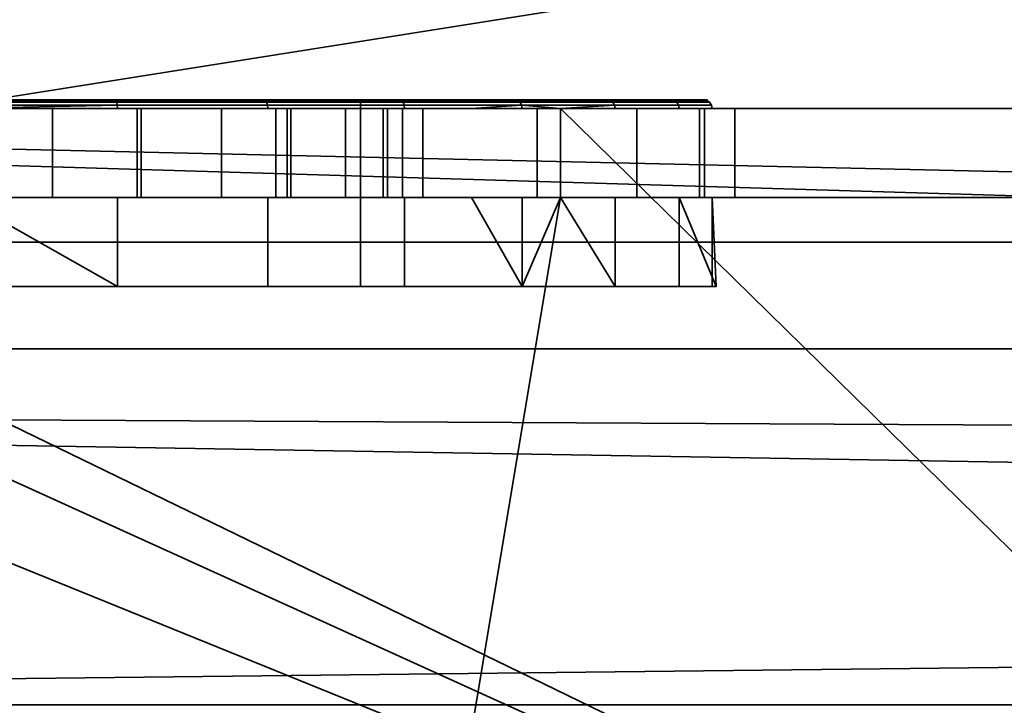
# Model space of a CAD drawing. Header units: millimetres. Extents: x -523 to 5173, y -130 to 66.
# Tile 175 of 256: x -275.16 to -264.1, y -33.21 to -25.5. Entities that reach past the tile are written whole.
import ezdxf

# ---------------------------------------------------------------- set-up
doc = ezdxf.new("R2010")
doc.units = ezdxf.units.MM
doc.layers.add('151', color=7, linetype='Continuous', true_color=0xffffff)

# ---------------------------------------------------------------- blocks, each defined once
blk = doc.blocks.new('UG_SURFACE_009')
at = {"layer": '151', "color": 252, "linetype": 'Continuous', "lineweight": 35}
for points in [[(522.5, -46, 2207), (522.5, 40, 2207), (-522.5, 40, 2207), (-522.5, -46, 2207)], [(-372.5, -46, 2057), (-372.5, 40, 2057), (372.5, 40, 2057), (372.5, -46, 2057)]]:
    blk.add_3dface(points, dxfattribs=at)
blk = doc.blocks.new('UG_SURFACE_014')
at = {"layer": '151', "color": 252, "linetype": 'Continuous', "lineweight": 35}
for points in [[(332.665, -62, 2014.25), (332.665, -2, 2014.25), (-332.335, -2, 2014.25), (-332.335, -62, 2014.25)], [(-332.335, -62, 4.25), (-332.335, -2, 4.25), (332.665, -2, 4.25), (332.665, -62, 4.25)], [(-332.335, -2, 992.25), (-332.335, -62, 992.25), (-229.335, -62, 992.25), (-229.335, -2, 992.25)], [(-229.335, -2, 1176.25), (-229.335, -62, 1176.25), (-332.335, -62, 1176.25), (-332.335, -2, 1176.25)]]:
    blk.add_3dface(points, dxfattribs=at)
blk = doc.blocks.new('UG_SURFACE_015')
at = {"layer": '151', "color": 252, "linetype": 'Continuous', "lineweight": 35}
for points in [[(-201.835, -2.6, 1.75), (-322.233, -2.6, 1.75), (-322.233, -42.55, 1.75), (-201.835, -42.55, 1.75)], [(-201.835, -42.55, 0.95), (-322.233, -42.55, 0.95), (-322.233, -2.6, 0.95), (-201.835, -2.6, 0.95)], [(337.33, -9.127, 2023.95), (-337, -9.127, 2023.95), (-99.835, -30.9, 2023.95)], [(-337, -9.127, 2023.95), (-101.832, -32.351, 2023.95), (-101.395, -31.595, 2023.95)], [(-101.832, -32.351, 2023.95), (-337, -9.127, 2023.95), (-307.835, -20.6, 2023.95), (-304.418, -21.326, 2023.95)], [(-101.395, -31.595, 2023.95), (-100.689, -31.082, 2023.95), (-337, -9.127, 2023.95)], [(-100.689, -31.082, 2023.95), (-99.835, -30.9, 2023.95), (-337, -9.127, 2023.95)], [(-99.835, -30.9, 2023.15), (-301.592, -23.379, 2023.15), (337.33, -9.127, 2023.15)], [(-304.418, -21.326, 2023.95), (-301.592, -23.379, 2023.95), (-101.832, -32.351, 2023.95)], [(-99.835, -30.9, 2023.15), (-299.846, -26.404, 2023.15), (-301.592, -23.379, 2023.15)], [(-101.832, -32.351, 2023.95), (-301.592, -23.379, 2023.95), (-299.846, -26.404, 2023.95)], [(-99.835, -30.9, 2023.15), (-299.481, -29.878, 2023.15), (-299.846, -26.404, 2023.15)], [(-299.846, -26.404, 2023.95), (-299.481, -29.878, 2023.95), (-101.923, -33.22, 2023.95), (-101.832, -32.351, 2023.95)], [(-300.56, -33.2, 2023.15), (-299.481, -29.878, 2023.15), (-99.835, -30.9, 2023.15)], [(-101.923, -33.22, 2023.95), (-299.481, -29.878, 2023.95), (-300.56, -33.2, 2023.95)], [(-99.835, -30.9, 2023.15), (-306.088, -37.216, 2023.15), (-302.897, -35.796, 2023.15)], [(-306.088, -37.216, 2023.15), (-99.835, -30.9, 2023.15), (-100.689, -31.082, 2023.15)], [(-99.835, -30.9, 2023.15), (-302.897, -35.796, 2023.15), (-300.56, -33.2, 2023.15)], [(-100.689, -31.082, 2023.15), (-101.395, -31.595, 2023.15), (-306.088, -37.216, 2023.15)], [(-101.395, -31.595, 2023.15), (-101.832, -32.351, 2023.15), (-306.088, -37.216, 2023.15)], [(-306.088, -37.216, 2023.15), (-101.832, -32.351, 2023.15), (-101.923, -33.22, 2023.15), (-335.432, -59.702, 2023.15)], [(-300.56, -33.2, 2023.95), (-302.897, -35.796, 2023.95), (-101.923, -33.22, 2023.95)]]:
    blk.add_3dface(points, dxfattribs=at)
blk = doc.blocks.new('UG_SURFACE_016')
at = {"layer": '151', "color": 252, "linetype": 'Continuous', "lineweight": 35}
for points in [[(-201.835, -2.6, 1.75), (-322.233, -2.6, 1.75), (-322.233, -42.55, 1.75), (-201.835, -42.55, 1.75)], [(-201.835, -42.55, 0.95), (-322.233, -42.55, 0.95), (-322.233, -2.6, 0.95), (-201.835, -2.6, 0.95)], [(337.33, -9.127, 2023.95), (-337, -9.127, 2023.95), (-99.835, -30.9, 2023.95)], [(-337, -9.127, 2023.95), (-101.832, -32.351, 2023.95), (-101.395, -31.595, 2023.95)], [(-101.832, -32.351, 2023.95), (-337, -9.127, 2023.95), (-307.835, -20.6, 2023.95), (-304.418, -21.326, 2023.95)], [(-101.395, -31.595, 2023.95), (-100.689, -31.082, 2023.95), (-337, -9.127, 2023.95)], [(-100.689, -31.082, 2023.95), (-99.835, -30.9, 2023.95), (-337, -9.127, 2023.95)], [(-99.835, -30.9, 2023.15), (-301.592, -23.379, 2023.15), (337.33, -9.127, 2023.15)], [(-304.418, -21.326, 2023.95), (-301.592, -23.379, 2023.95), (-101.832, -32.351, 2023.95)], [(-99.835, -30.9, 2023.15), (-299.846, -26.404, 2023.15), (-301.592, -23.379, 2023.15)], [(-101.832, -32.351, 2023.95), (-301.592, -23.379, 2023.95), (-299.846, -26.404, 2023.95)], [(-99.835, -30.9, 2023.15), (-299.481, -29.878, 2023.15), (-299.846, -26.404, 2023.15)], [(-299.846, -26.404, 2023.95), (-299.481, -29.878, 2023.95), (-101.923, -33.22, 2023.95), (-101.832, -32.351, 2023.95)], [(-300.56, -33.2, 2023.15), (-299.481, -29.878, 2023.15), (-99.835, -30.9, 2023.15)], [(-101.923, -33.22, 2023.95), (-299.481, -29.878, 2023.95), (-300.56, -33.2, 2023.95)], [(-99.835, -30.9, 2023.15), (-306.088, -37.216, 2023.15), (-302.897, -35.796, 2023.15)], [(-306.088, -37.216, 2023.15), (-99.835, -30.9, 2023.15), (-100.689, -31.082, 2023.15)], [(-99.835, -30.9, 2023.15), (-302.897, -35.796, 2023.15), (-300.56, -33.2, 2023.15)], [(-100.689, -31.082, 2023.15), (-101.395, -31.595, 2023.15), (-306.088, -37.216, 2023.15)], [(-101.395, -31.595, 2023.15), (-101.832, -32.351, 2023.15), (-306.088, -37.216, 2023.15)], [(-306.088, -37.216, 2023.15), (-101.832, -32.351, 2023.15), (-101.923, -33.22, 2023.15), (-335.432, -59.702, 2023.15)], [(-300.56, -33.2, 2023.95), (-302.897, -35.796, 2023.95), (-101.923, -33.22, 2023.95)]]:
    blk.add_3dface(points, dxfattribs=at)
blk = doc.blocks.new('UG_SURFACE_020')
at = {"layer": '151', "color": 1, "linetype": 'Continuous', "lineweight": 35}
for points in [[(-337.835, -28, -1.05), (338.165, -28, -1.05), (338.165, -48, -1.05), (-337.835, -48, -1.05)], [(-337.835, -28, 0.95), (338.165, -28, 0.95), (338.165, -28, -1.05), (-337.835, -28, -1.05)], [(-337.835, -48, 0.95), (338.165, -48, 0.95), (338.165, -28, 0.95), (-337.835, -28, 0.95)]]:
    blk.add_3dface(points, dxfattribs=at)
blk = doc.blocks.new('UG_SURFACE_021')
at = {"layer": '151', "color": 1, "linetype": 'Continuous', "lineweight": 35}
for points in [[(-337.835, -9.2, 2024.95), (338.165, -9.2, 2024.95), (338.165, -29.2, 2024.95), (-337.835, -29.2, 2024.95)], [(-337.835, -29.2, 2026.95), (338.165, -29.2, 2026.95), (338.165, -9.2, 2026.95), (-337.835, -9.2, 2026.95)], [(-337.835, -29.2, 2024.95), (338.165, -29.2, 2024.95), (338.165, -29.2, 2026.95), (-337.835, -29.2, 2026.95)]]:
    blk.add_3dface(points, dxfattribs=at)
blk = doc.blocks.new('UG_SURFACE_027')
at = {"layer": '151', "color": 252, "linetype": 'Continuous', "lineweight": 35}
for points in [[(332.665, -62, 2014.25), (332.665, -2, 2014.25), (-332.335, -2, 2014.25), (-332.335, -62, 2014.25)], [(-332.335, -62, 4.25), (-332.335, -2, 4.25), (332.665, -2, 4.25), (332.665, -62, 4.25)], [(-332.335, -2, 992.25), (-332.335, -62, 992.25), (-229.335, -62, 992.25), (-229.335, -2, 992.25)], [(-229.335, -2, 1176.25), (-229.335, -62, 1176.25), (-332.335, -62, 1176.25), (-332.335, -2, 1176.25)]]:
    blk.add_3dface(points, dxfattribs=at)
blk = doc.blocks.new('UG_SURFACE_038')
at = {"layer": '151', "color": 252, "linetype": 'Continuous', "lineweight": 35}
for points in [[(-326.603, -26.5, 1170.65), (-332.155, -26.5, 1170.65), (-332.155, -21, 1170.65), (-241.415, -21, 1170.65)], [(-241.415, -21, 1171.45), (-332.155, -21, 1171.45), (-332.155, -26.5, 1171.45), (-326.603, -26.5, 1171.45)], [(-326.603, -26.5, 999.45), (-332.155, -26.5, 999.45), (-332.155, -21, 999.45), (-241.415, -21, 999.45)], [(-241.415, -21, 1000.25), (-332.155, -21, 1000.25), (-332.155, -26.5, 1000.25), (-326.603, -26.5, 1000.25)], [(-241.415, -21, 1170.65), (-326.603, -34.5, 1170.65), (-326.603, -28.5, 1170.65)], [(-241.415, -21, 1170.65), (-241.415, -42, 1170.65), (-326.603, -36.5, 1170.65), (-326.603, -34.5, 1170.65)], [(-326.603, -28.5, 1170.65), (-326.603, -26.5, 1170.65), (-241.415, -21, 1170.65)], [(-241.415, -21, 1171.45), (-326.603, -26.5, 1171.45), (-326.603, -28.5, 1171.45)], [(-326.603, -28.5, 1171.45), (-326.603, -34.5, 1171.45), (-241.415, -21, 1171.45)], [(-326.603, -34.5, 1171.45), (-326.603, -36.5, 1171.45), (-241.415, -42, 1171.45), (-241.415, -21, 1171.45)], [(-241.415, -21, 999.45), (-241.415, -42, 999.45), (-326.603, -28.5, 999.45), (-326.603, -26.5, 999.45)], [(-326.603, -26.5, 1000.25), (-326.603, -28.5, 1000.25), (-241.415, -42, 1000.25), (-241.415, -21, 1000.25)], [(-326.603, -34.5, 999.45), (-326.603, -28.5, 999.45), (-241.415, -42, 999.45)], [(-241.415, -42, 1000.25), (-326.603, -28.5, 1000.25), (-326.603, -34.5, 1000.25)]]:
    blk.add_3dface(points, dxfattribs=at)
blk = doc.blocks.new('UG_SURFACE_039')
at = {"layer": '151', "color": 252, "linetype": 'Continuous', "lineweight": 35}
for points in [[(-274.088, -26.4, 1096.734), (-277.581, -26.4, 1096.734), (-280.772, -26.4, 1098.154), (-280.335, -26.4, 1100.45)], [(-280.335, -26.4, 1100.45), (-271.335, -26.4, 1100.45), (-270.897, -26.4, 1098.154), (-274.088, -26.4, 1096.734)], [(-271.335, -26.4, 1109.45), (-280.335, -26.4, 1109.45), (-275.835, -26.4, 1113.35), (-272.418, -26.4, 1112.624)], [(-280.335, -28.5, 1100.45), (-271.335, -28.5, 1100.45), (-271.335, -26.4, 1100.45), (-280.335, -26.4, 1100.45)], [(-271.335, -28.5, 1109.45), (-280.335, -28.5, 1109.45), (-280.335, -26.4, 1109.45), (-271.335, -26.4, 1109.45)], [(-274.069, -26.462, 1096.643), (-277.6, -26.462, 1096.643), (-277.596, -26.429, 1096.664), (-274.073, -26.429, 1096.664)], [(-274.073, -26.429, 1096.664), (-277.596, -26.429, 1096.664), (-277.589, -26.408, 1096.696), (-274.08, -26.408, 1096.696)], [(-274.08, -26.408, 1096.696), (-277.589, -26.408, 1096.696), (-277.581, -26.4, 1096.734), (-274.088, -26.4, 1096.734)], [(-275.835, -26.408, 1113.388), (-272.402, -26.408, 1112.659), (-272.418, -26.4, 1112.624), (-275.835, -26.4, 1113.35)], [(-275.835, -26.429, 1113.421), (-272.389, -26.429, 1112.688), (-272.402, -26.408, 1112.659), (-275.835, -26.408, 1113.388)], [(-275.835, -26.462, 1113.442), (-272.38, -26.462, 1112.708), (-272.389, -26.429, 1112.688), (-275.835, -26.429, 1113.421)], [(-270.875, -26.408, 1098.123), (-274.08, -26.408, 1096.696), (-274.088, -26.4, 1096.734), (-270.897, -26.4, 1098.154)], [(-270.856, -26.429, 1098.097), (-274.073, -26.429, 1096.664), (-274.08, -26.408, 1096.696), (-270.875, -26.408, 1098.123)], [(-270.843, -26.462, 1098.08), (-274.069, -26.462, 1096.643), (-274.073, -26.429, 1096.664), (-270.856, -26.429, 1098.097)], [(-272.402, -26.408, 1112.659), (-269.564, -26.408, 1110.596), (-269.592, -26.4, 1110.571), (-272.418, -26.4, 1112.624)], [(-272.418, -26.4, 1112.624), (-269.592, -26.4, 1110.571), (-271.335, -26.4, 1109.45)], [(-272.389, -26.429, 1112.688), (-269.54, -26.429, 1110.618), (-269.564, -26.408, 1110.596), (-272.402, -26.408, 1112.659)], [(-272.38, -26.462, 1112.708), (-269.524, -26.462, 1110.633), (-269.54, -26.429, 1110.618), (-272.389, -26.429, 1112.688)], [(-271.335, -26.4, 1109.45), (-269.592, -26.4, 1110.571), (-267.846, -26.4, 1107.546), (-267.481, -26.4, 1104.072)], [(-268.56, -26.4, 1100.75), (-270.897, -26.4, 1098.154), (-271.335, -26.4, 1100.45)], [(-267.481, -26.4, 1104.072), (-268.56, -26.4, 1100.75), (-271.335, -26.4, 1100.45), (-271.335, -26.4, 1109.45)], [(-271.335, -28.5, 1100.45), (-271.335, -28.5, 1109.45), (-271.335, -26.4, 1109.45), (-271.335, -26.4, 1100.45)], [(-268.527, -26.408, 1100.731), (-270.875, -26.408, 1098.123), (-270.897, -26.4, 1098.154), (-268.56, -26.4, 1100.75)], [(-268.499, -26.429, 1100.715), (-270.856, -26.429, 1098.097), (-270.875, -26.408, 1098.123), (-268.527, -26.408, 1100.731)], [(-268.48, -26.462, 1100.704), (-270.843, -26.462, 1098.08), (-270.856, -26.429, 1098.097), (-268.499, -26.429, 1100.715)], [(-269.564, -26.408, 1110.596), (-267.809, -26.408, 1107.558), (-267.846, -26.4, 1107.546), (-269.592, -26.4, 1110.571)], [(-269.54, -26.429, 1110.618), (-267.778, -26.429, 1107.568), (-267.809, -26.408, 1107.558), (-269.564, -26.408, 1110.596)], [(-269.524, -26.462, 1110.633), (-267.758, -26.462, 1107.574), (-267.778, -26.429, 1107.568), (-269.54, -26.429, 1110.618)], [(-267.443, -26.408, 1104.068), (-268.527, -26.408, 1100.731), (-268.56, -26.4, 1100.75), (-267.481, -26.4, 1104.072)], [(-267.41, -26.429, 1104.065), (-268.499, -26.429, 1100.715), (-268.527, -26.408, 1100.731), (-267.443, -26.408, 1104.068)], [(-267.389, -26.462, 1104.062), (-268.48, -26.462, 1100.704), (-268.499, -26.429, 1100.715), (-267.41, -26.429, 1104.065)], [(-267.809, -26.408, 1107.558), (-267.443, -26.408, 1104.068), (-267.481, -26.4, 1104.072), (-267.846, -26.4, 1107.546)], [(-267.778, -26.429, 1107.568), (-267.41, -26.429, 1104.065), (-267.443, -26.408, 1104.068), (-267.809, -26.408, 1107.558)], [(-267.758, -26.462, 1107.574), (-267.389, -26.462, 1104.062), (-267.41, -26.429, 1104.065), (-267.778, -26.429, 1107.568)], [(-287.86, -26.5, 1167.95), (-337.835, -26.5, 1167.95), (-337.835, -39.5, 1167.95), (-255.835, -39.5, 1167.95)], [(-255.835, -39.5, 1002.95), (-337.835, -39.5, 1002.95), (-337.835, -26.5, 1002.95), (-287.86, -26.5, 1002.95)], [(-255.835, -39.5, 1167.95), (-284.46, -26.5, 1167.95), (-287.86, -26.5, 1167.95)], [(-255.835, -39.5, 1002.95), (-287.86, -26.5, 1002.95), (-284.46, -26.5, 1002.95)], [(-255.835, -39.5, 1167.95), (-282.585, -26.5, 1167.95), (-284.46, -26.5, 1167.95)], [(-255.835, -39.5, 1002.95), (-284.46, -26.5, 1002.95), (-282.585, -26.5, 1002.95)], [(-255.835, -39.5, 1167.95), (-269.085, -26.5, 1167.95), (-282.585, -26.5, 1167.95)], [(-255.835, -39.5, 1002.95), (-282.585, -26.5, 1002.95), (-269.085, -26.5, 1002.95)], [(-275.835, -26.5, 1145.95), (-273.801, -26.5, 1146.382), (-269.085, -26.5, 1129.7), (-282.585, -26.5, 1129.7)], [(-282.585, -26.5, 1167.95), (-269.085, -26.5, 1167.95), (-274.795, -26.5, 1155.841), (-276.874, -26.5, 1155.841)], [(-275.835, -26.5, 1078.45), (-273.801, -26.5, 1078.882), (-269.085, -26.5, 1060.075), (-282.585, -26.5, 1060.075)], [(-282.585, -26.5, 1092.45), (-269.085, -26.5, 1092.45), (-274.795, -26.5, 1088.341), (-276.874, -26.5, 1088.341)], [(-272.377, -26.5, 1112.715), (-275.835, -26.5, 1113.45), (-282.585, -26.5, 1129.7), (-269.085, -26.5, 1129.7)], [(-269.085, -26.5, 1092.45), (-282.585, -26.5, 1092.45), (-277.602, -26.5, 1096.636), (-275.835, -26.5, 1096.45)], [(-282.585, -26.5, 1060.075), (-269.085, -26.5, 1060.075), (-275.835, -26.5, 1041.7), (-279.383, -26.5, 1040.948)], [(-269.085, -26.5, 1002.95), (-282.585, -26.5, 1002.95), (-275.835, -26.5, 1008.3), (-273.845, -26.5, 1008.696)], [(-275.835, -26.5, 1096.45), (-277.6, -26.462, 1096.643), (-274.069, -26.462, 1096.643)], [(-274.795, -26.5, 1155.841), (-274.795, -27.5, 1155.841), (-276.874, -27.5, 1155.841), (-276.874, -26.5, 1155.841)], [(-274.795, -26.5, 1088.341), (-274.795, -27.5, 1088.341), (-276.874, -27.5, 1088.341), (-276.874, -26.5, 1088.341)], [(-274.069, -26.462, 1096.643), (-274.067, -26.5, 1096.636), (-275.835, -26.5, 1096.45)], [(-275.835, -26.5, 1113.45), (-272.377, -26.5, 1112.715), (-272.38, -26.462, 1112.708), (-275.835, -26.462, 1113.442)], [(-275.835, -26.5, 1096.45), (-274.067, -26.5, 1096.636), (-269.085, -26.5, 1092.45)], [(-272.286, -26.5, 1040.948), (-275.835, -26.5, 1041.7), (-269.085, -26.5, 1060.075)], [(-272.286, -26.5, 1040.948), (-272.286, -27.5, 1040.948), (-275.835, -27.5, 1041.7), (-275.835, -26.5, 1041.7)], [(-275.835, -26.5, 1008.3), (-275.835, -27.5, 1008.3), (-273.845, -27.5, 1008.696), (-273.845, -26.5, 1008.696)], [(-275.835, -26.5, 1145.95), (-275.835, -27.5, 1145.95), (-273.801, -27.5, 1146.382), (-273.801, -26.5, 1146.382)], [(-275.835, -26.5, 1078.45), (-275.835, -27.5, 1078.45), (-273.801, -27.5, 1078.882), (-273.801, -26.5, 1078.882)], [(-272.896, -26.5, 1087.495), (-274.795, -26.5, 1088.341), (-269.085, -26.5, 1092.45)], [(-272.896, -26.5, 1154.995), (-274.795, -26.5, 1155.841), (-269.085, -26.5, 1167.95)], [(-272.896, -26.5, 1154.995), (-272.896, -27.5, 1154.995), (-274.795, -27.5, 1155.841), (-274.795, -26.5, 1155.841)], [(-272.896, -26.5, 1087.495), (-272.896, -27.5, 1087.495), (-274.795, -27.5, 1088.341), (-274.795, -26.5, 1088.341)], [(-270.838, -26.5, 1098.073), (-274.067, -26.5, 1096.636), (-274.069, -26.462, 1096.643), (-270.843, -26.462, 1098.08)], [(-274.067, -26.5, 1096.636), (-270.838, -26.5, 1098.073), (-269.085, -26.5, 1092.45)], [(-273.845, -26.5, 1008.696), (-272.158, -26.5, 1009.823), (-269.085, -26.5, 1002.95)], [(-273.845, -26.5, 1008.696), (-273.845, -27.5, 1008.696), (-272.158, -27.5, 1009.823), (-272.158, -26.5, 1009.823)], [(-273.801, -26.5, 1146.382), (-272.119, -26.5, 1147.604), (-269.085, -26.5, 1129.7)], [(-273.801, -26.5, 1078.882), (-272.119, -26.5, 1080.104), (-269.085, -26.5, 1060.075)], [(-273.801, -26.5, 1146.382), (-273.801, -27.5, 1146.382), (-272.119, -27.5, 1147.604), (-272.119, -26.5, 1147.604)], [(-273.801, -26.5, 1078.882), (-273.801, -27.5, 1078.882), (-272.119, -27.5, 1080.104), (-272.119, -26.5, 1080.104)], [(-269.085, -26.5, 1167.95), (-271.504, -26.5, 1153.45), (-272.896, -26.5, 1154.995)], [(-269.085, -26.5, 1092.45), (-271.504, -26.5, 1085.95), (-272.896, -26.5, 1087.495)], [(-271.504, -26.5, 1153.45), (-271.504, -27.5, 1153.45), (-272.896, -27.5, 1154.995), (-272.896, -26.5, 1154.995)], [(-271.504, -26.5, 1085.95), (-271.504, -27.5, 1085.95), (-272.896, -27.5, 1087.495), (-272.896, -26.5, 1087.495)], [(-269.524, -26.462, 1110.633), (-272.38, -26.462, 1112.708), (-272.377, -26.5, 1112.715), (-270.085, -26.5, 1111.05)], [(-269.085, -26.5, 1129.7), (-269.085, -26.5, 1111.05), (-270.085, -26.5, 1111.05), (-272.377, -26.5, 1112.715)], [(-269.085, -26.5, 1060.075), (-269.348, -26.5, 1038.822), (-272.286, -26.5, 1040.948)], [(-269.348, -26.5, 1038.822), (-269.348, -27.5, 1038.822), (-272.286, -27.5, 1040.948), (-272.286, -26.5, 1040.948)], [(-269.085, -26.5, 1002.95), (-272.158, -26.5, 1009.823), (-271.03, -26.5, 1011.51)], [(-272.158, -26.5, 1009.823), (-272.158, -27.5, 1009.823), (-271.03, -27.5, 1011.51), (-271.03, -26.5, 1011.51)], [(-269.085, -26.5, 1129.7), (-272.119, -26.5, 1147.604), (-271.079, -26.5, 1149.405)], [(-269.085, -26.5, 1060.075), (-272.119, -26.5, 1080.104), (-271.079, -26.5, 1081.905)], [(-272.119, -26.5, 1147.604), (-272.119, -27.5, 1147.604), (-271.079, -27.5, 1149.405), (-271.079, -26.5, 1149.405)], [(-272.119, -26.5, 1080.104), (-272.119, -27.5, 1080.104), (-271.079, -27.5, 1081.905), (-271.079, -26.5, 1081.905)], [(-270.862, -26.5, 1151.473), (-271.504, -26.5, 1153.45), (-269.085, -26.5, 1167.95)], [(-270.862, -26.5, 1083.973), (-271.504, -26.5, 1085.95), (-269.085, -26.5, 1092.45)], [(-270.862, -26.5, 1151.473), (-270.862, -27.5, 1151.473), (-271.504, -27.5, 1153.45), (-271.504, -26.5, 1153.45)], [(-270.862, -26.5, 1083.973), (-270.862, -27.5, 1083.973), (-271.504, -27.5, 1085.95), (-271.504, -26.5, 1085.95)], [(-269.085, -26.5, 1167.95), (-269.085, -26.5, 1129.7), (-271.079, -26.5, 1149.405), (-270.862, -26.5, 1151.473)], [(-269.085, -26.5, 1092.45), (-269.085, -26.5, 1060.075), (-271.079, -26.5, 1081.905), (-270.862, -26.5, 1083.973)], [(-271.079, -26.5, 1149.405), (-271.079, -27.5, 1149.405), (-270.862, -27.5, 1151.473), (-270.862, -26.5, 1151.473)], [(-271.079, -26.5, 1081.905), (-271.079, -27.5, 1081.905), (-270.862, -27.5, 1083.973), (-270.862, -26.5, 1083.973)], [(-269.085, -26.5, 1014.775), (-269.085, -26.5, 1002.95), (-271.03, -26.5, 1011.51), (-270.635, -26.5, 1013.5)], [(-271.03, -26.5, 1011.51), (-271.03, -27.5, 1011.51), (-270.635, -27.5, 1013.5), (-270.635, -26.5, 1013.5)], [(-269.085, -26.5, 1100.021), (-270.838, -26.5, 1098.073), (-270.843, -26.462, 1098.08), (-268.48, -26.462, 1100.704)], [(-270.838, -26.5, 1098.073), (-269.085, -26.5, 1100.021), (-269.085, -26.5, 1092.45)], [(-270.635, -26.5, 1013.5), (-270.635, -26.5, 1014.775), (-269.085, -26.5, 1014.775)], [(-269.085, -26.5, 1027.66), (-269.085, -26.5, 1014.775), (-270.635, -26.5, 1014.775), (-270.635, -26.5, 1025.913)], [(-270.635, -26.5, 1014.775), (-270.635, -26.5, 1013.5), (-270.635, -27.5, 1013.5), (-270.635, -27.5, 1014.775)], [(-270.635, -27.5, 1014.775), (-270.635, -27.5, 1025.913), (-270.635, -26.5, 1025.913), (-270.635, -26.5, 1014.775)], [(-269.085, -26.5, 1027.66), (-270.635, -26.5, 1025.913), (-270.635, -27.5, 1025.913), (-269.085, -27.5, 1027.66)], [(-270.085, -26.5, 1111.05), (-269.518, -26.5, 1110.638), (-269.524, -26.462, 1110.633)], [(-269.518, -26.5, 1110.638), (-270.085, -26.5, 1111.05), (-269.085, -26.5, 1111.05)], [(-269.524, -26.462, 1110.633), (-269.518, -26.5, 1110.638), (-269.085, -26.5, 1109.887)], [(-269.085, -26.5, 1109.887), (-267.751, -26.5, 1107.577), (-267.758, -26.462, 1107.574), (-269.524, -26.462, 1110.633)], [(-269.085, -26.5, 1111.05), (-269.085, -26.5, 1109.887), (-269.518, -26.5, 1110.638)], [(-269.085, -26.5, 1060.075), (-269.085, -26.5, 1038.37), (-269.348, -26.5, 1038.822)], [(-269.085, -27.5, 1038.37), (-269.348, -27.5, 1038.822), (-269.348, -26.5, 1038.822), (-269.085, -26.5, 1038.37)], [(-268.48, -26.462, 1100.704), (-268.473, -26.5, 1100.7), (-269.085, -26.5, 1100.021)], [(-255.835, -39.5, 1167.95), (-263.81, -26.5, 1167.95), (-269.085, -26.5, 1167.95)], [(-255.835, -39.5, 1002.95), (-269.085, -26.5, 1002.95), (-263.81, -26.5, 1002.95)], [(-263.81, -26.5, 1092.45), (-269.085, -26.5, 1092.45), (-269.085, -26.5, 1100.021), (-268.473, -26.5, 1100.7)], [(-263.81, -26.5, 1014.775), (-269.085, -26.5, 1014.775), (-269.085, -26.5, 1027.66), (-268.228, -26.5, 1028.626)], [(-263.81, -26.5, 1035.175), (-267.524, -26.5, 1035.687), (-269.085, -26.5, 1038.37)], [(-269.085, -26.5, 1038.37), (-269.085, -26.5, 1060.075), (-263.81, -26.5, 1060.075), (-263.81, -26.5, 1035.175)], [(-267.751, -26.5, 1107.577), (-269.085, -26.5, 1109.887), (-269.085, -26.5, 1111.05), (-263.81, -26.5, 1111.05)], [(-269.085, -26.5, 1002.95), (-269.085, -26.5, 1014.775), (-263.81, -26.5, 1014.775), (-263.81, -26.5, 1002.95)], [(-269.085, -26.5, 1060.075), (-269.085, -26.5, 1092.45), (-263.81, -26.5, 1092.45), (-263.81, -26.5, 1060.075)], [(-269.085, -26.5, 1111.05), (-269.085, -26.5, 1129.7), (-263.81, -26.5, 1129.7), (-263.81, -26.5, 1111.05)], [(-269.085, -26.5, 1129.7), (-269.085, -26.5, 1167.95), (-263.81, -26.5, 1167.95), (-263.81, -26.5, 1129.7)], [(-269.085, -26.5, 1038.37), (-267.524, -26.5, 1035.687), (-267.524, -27.5, 1035.687), (-269.085, -27.5, 1038.37)], [(-269.085, -27.5, 1027.66), (-268.228, -27.5, 1028.626), (-268.228, -26.5, 1028.626), (-269.085, -26.5, 1027.66)], [(-267.381, -26.5, 1104.061), (-268.473, -26.5, 1100.7), (-268.48, -26.462, 1100.704), (-267.389, -26.462, 1104.062)], [(-263.81, -26.5, 1092.45), (-268.473, -26.5, 1100.7), (-267.381, -26.5, 1104.061)], [(-263.81, -26.5, 1035.175), (-263.81, -26.5, 1014.775), (-268.228, -26.5, 1028.626), (-267.128, -26.5, 1032.082)], [(-268.228, -26.5, 1028.626), (-268.228, -27.5, 1028.626), (-267.128, -27.5, 1032.082), (-267.128, -26.5, 1032.082)], [(-267.751, -26.5, 1107.577), (-267.381, -26.5, 1104.061), (-267.389, -26.462, 1104.062), (-267.758, -26.462, 1107.574)], [(-263.81, -26.5, 1111.05), (-263.81, -26.5, 1092.45), (-267.381, -26.5, 1104.061), (-267.751, -26.5, 1107.577)], [(-263.81, -26.5, 1035.175), (-267.468, -26.5, 1035.175), (-267.524, -26.5, 1035.687)], [(-267.468, -27.5, 1035.175), (-267.524, -27.5, 1035.687), (-267.524, -26.5, 1035.687), (-267.468, -26.5, 1035.175)], [(-267.128, -26.5, 1032.082), (-267.468, -26.5, 1035.175), (-263.81, -26.5, 1035.175)], [(-267.468, -26.5, 1035.175), (-267.128, -26.5, 1032.082), (-267.128, -27.5, 1032.082), (-267.468, -27.5, 1035.175)], [(-280.585, -39.5, 1003.95), (-271.085, -39.5, 1003.95), (-269.085, -27.5, 1003.95), (-282.585, -27.5, 1003.95)], [(-282.585, -27.5, 1166.95), (-269.085, -27.5, 1166.95), (-271.085, -39.5, 1166.95), (-280.585, -39.5, 1166.95)], [(-282.585, -27.5, 1129.7), (-269.085, -27.5, 1129.7), (-275.835, -27.5, 1145.95), (-277.868, -27.5, 1146.382)], [(-269.085, -27.5, 1166.95), (-282.585, -27.5, 1166.95), (-276.874, -27.5, 1155.841), (-274.795, -27.5, 1155.841)], [(-282.585, -27.5, 1060.075), (-269.085, -27.5, 1060.075), (-275.835, -27.5, 1078.45), (-277.868, -27.5, 1078.882)], [(-269.085, -27.5, 1092.45), (-282.585, -27.5, 1092.45), (-276.874, -27.5, 1088.341), (-274.795, -27.5, 1088.341)], [(-269.085, -27.5, 1129.7), (-282.585, -27.5, 1129.7), (-275.835, -27.5, 1113.45), (-272.377, -27.5, 1112.715)], [(-282.585, -27.5, 1092.45), (-269.085, -27.5, 1092.45), (-274.067, -27.5, 1096.636), (-275.835, -27.5, 1096.45)], [(-282.585, -27.5, 1003.95), (-269.085, -27.5, 1003.95), (-275.835, -27.5, 1008.3), (-277.825, -27.5, 1008.696)], [(-269.085, -27.5, 1060.075), (-282.585, -27.5, 1060.075), (-275.835, -27.5, 1041.7), (-272.286, -27.5, 1040.948)], [(-274.067, -28.5, 1096.636), (-277.602, -28.5, 1096.636), (-275.835, -27.5, 1096.45)], [(-273.845, -27.5, 1008.696), (-275.835, -27.5, 1008.3), (-269.085, -27.5, 1003.95)], [(-273.801, -27.5, 1078.882), (-275.835, -27.5, 1078.45), (-269.085, -27.5, 1060.075)], [(-273.801, -27.5, 1146.382), (-275.835, -27.5, 1145.95), (-269.085, -27.5, 1129.7)], [(-272.377, -28.5, 1112.715), (-272.377, -27.5, 1112.715), (-275.835, -27.5, 1113.45), (-275.835, -28.5, 1113.45)], [(-275.835, -27.5, 1096.45), (-274.067, -27.5, 1096.636), (-274.067, -28.5, 1096.636)], [(-269.085, -27.5, 1166.95), (-274.795, -27.5, 1155.841), (-272.896, -27.5, 1154.995)], [(-269.085, -27.5, 1092.45), (-274.795, -27.5, 1088.341), (-272.896, -27.5, 1087.495)], [(-269.085, -27.5, 1092.45), (-270.838, -27.5, 1098.073), (-274.067, -27.5, 1096.636)], [(-274.067, -28.5, 1096.636), (-274.067, -27.5, 1096.636), (-270.838, -27.5, 1098.073), (-270.838, -28.5, 1098.073)], [(-269.085, -27.5, 1003.95), (-272.158, -27.5, 1009.823), (-273.845, -27.5, 1008.696)], [(-269.085, -27.5, 1129.7), (-272.119, -27.5, 1147.604), (-273.801, -27.5, 1146.382)], [(-269.085, -27.5, 1060.075), (-272.119, -27.5, 1080.104), (-273.801, -27.5, 1078.882)], [(-272.896, -27.5, 1154.995), (-271.504, -27.5, 1153.45), (-269.085, -27.5, 1166.95)], [(-272.896, -27.5, 1087.495), (-271.504, -27.5, 1085.95), (-269.085, -27.5, 1092.45)], [(-272.377, -27.5, 1112.715), (-270.085, -27.5, 1111.05), (-269.085, -27.5, 1111.05), (-269.085, -27.5, 1129.7)], [(-270.085, -27.5, 1111.05), (-272.377, -27.5, 1112.715), (-272.377, -28.5, 1112.715), (-269.518, -28.5, 1110.638)], [(-272.286, -27.5, 1040.948), (-269.348, -27.5, 1038.822), (-269.085, -27.5, 1060.075)], [(-271.03, -27.5, 1011.51), (-272.158, -27.5, 1009.823), (-269.085, -27.5, 1003.95)], [(-271.079, -27.5, 1149.405), (-272.119, -27.5, 1147.604), (-269.085, -27.5, 1129.7)], [(-271.079, -27.5, 1081.905), (-272.119, -27.5, 1080.104), (-269.085, -27.5, 1060.075)], [(-269.085, -27.5, 1166.95), (-271.504, -27.5, 1153.45), (-270.862, -27.5, 1151.473)], [(-269.085, -27.5, 1092.45), (-271.504, -27.5, 1085.95), (-270.862, -27.5, 1083.973)], [(-271.085, -39.5, 1003.95), (-263.81, -39.5, 1003.95), (-263.81, -27.5, 1003.95), (-269.085, -27.5, 1003.95)], [(-269.085, -27.5, 1166.95), (-263.81, -27.5, 1166.95), (-263.81, -39.5, 1166.95), (-271.085, -39.5, 1166.95)], [(-270.862, -27.5, 1151.473), (-271.079, -27.5, 1149.405), (-269.085, -27.5, 1129.7), (-269.085, -27.5, 1166.95)], [(-270.862, -27.5, 1083.973), (-271.079, -27.5, 1081.905), (-269.085, -27.5, 1060.075), (-269.085, -27.5, 1092.45)], [(-270.635, -27.5, 1013.5), (-271.03, -27.5, 1011.51), (-269.085, -27.5, 1003.95), (-269.085, -27.5, 1014.775)], [(-269.085, -27.5, 1092.45), (-269.085, -27.5, 1100.021), (-270.838, -27.5, 1098.073)], [(-268.473, -28.5, 1100.7), (-270.838, -28.5, 1098.073), (-270.838, -27.5, 1098.073), (-269.085, -27.5, 1100.021)], [(-269.085, -27.5, 1014.775), (-270.635, -27.5, 1014.775), (-270.635, -27.5, 1013.5)], [(-270.635, -27.5, 1025.913), (-270.635, -27.5, 1014.775), (-269.085, -27.5, 1014.775), (-269.085, -27.5, 1027.66)], [(-269.085, -27.5, 1111.05), (-270.085, -27.5, 1111.05), (-269.518, -27.5, 1110.638)], [(-269.518, -28.5, 1110.638), (-269.518, -27.5, 1110.638), (-270.085, -27.5, 1111.05)], [(-269.518, -27.5, 1110.638), (-269.085, -27.5, 1109.887), (-269.085, -27.5, 1111.05)], [(-269.518, -28.5, 1110.638), (-267.751, -28.5, 1107.577), (-267.751, -27.5, 1107.577), (-269.085, -27.5, 1109.887)], [(-269.085, -27.5, 1109.887), (-269.518, -27.5, 1110.638), (-269.518, -28.5, 1110.638)], [(-269.348, -27.5, 1038.822), (-269.085, -27.5, 1038.37), (-269.085, -27.5, 1060.075)], [(-263.81, -27.5, 1111.05), (-269.085, -27.5, 1111.05), (-269.085, -27.5, 1109.887), (-267.751, -27.5, 1107.577)], [(-263.81, -27.5, 1035.175), (-263.81, -27.5, 1060.075), (-269.085, -27.5, 1060.075), (-269.085, -27.5, 1038.37)], [(-269.085, -27.5, 1038.37), (-267.524, -27.5, 1035.687), (-263.81, -27.5, 1035.175)], [(-268.228, -27.5, 1028.626), (-269.085, -27.5, 1027.66), (-269.085, -27.5, 1014.775), (-263.81, -27.5, 1014.775)], [(-268.473, -27.5, 1100.7), (-269.085, -27.5, 1100.021), (-269.085, -27.5, 1092.45), (-263.81, -27.5, 1092.45)], [(-263.81, -27.5, 1003.95), (-263.81, -27.5, 1014.775), (-269.085, -27.5, 1014.775), (-269.085, -27.5, 1003.95)], [(-263.81, -27.5, 1060.075), (-263.81, -27.5, 1092.45), (-269.085, -27.5, 1092.45), (-269.085, -27.5, 1060.075)], [(-263.81, -27.5, 1111.05), (-263.81, -27.5, 1129.7), (-269.085, -27.5, 1129.7), (-269.085, -27.5, 1111.05)], [(-263.81, -27.5, 1129.7), (-263.81, -27.5, 1166.95), (-269.085, -27.5, 1166.95), (-269.085, -27.5, 1129.7)], [(-269.085, -27.5, 1100.021), (-268.473, -27.5, 1100.7), (-268.473, -28.5, 1100.7)], [(-267.381, -27.5, 1104.061), (-268.473, -27.5, 1100.7), (-263.81, -27.5, 1092.45)], [(-268.473, -28.5, 1100.7), (-268.473, -27.5, 1100.7), (-267.381, -27.5, 1104.061), (-267.381, -28.5, 1104.061)], [(-267.128, -27.5, 1032.082), (-268.228, -27.5, 1028.626), (-263.81, -27.5, 1014.775), (-263.81, -27.5, 1035.175)], [(-263.81, -27.5, 1092.45), (-263.81, -27.5, 1111.05), (-267.751, -27.5, 1107.577), (-267.381, -27.5, 1104.061)], [(-267.751, -27.5, 1107.577), (-267.751, -28.5, 1107.577), (-267.335, -28.5, 1104.95)], [(-267.335, -28.5, 1104.95), (-267.381, -27.5, 1104.061), (-267.751, -27.5, 1107.577)], [(-267.524, -27.5, 1035.687), (-267.468, -27.5, 1035.175), (-263.81, -27.5, 1035.175)], [(-263.81, -27.5, 1035.175), (-267.468, -27.5, 1035.175), (-267.128, -27.5, 1032.082)], [(-267.335, -28.5, 1104.95), (-267.381, -28.5, 1104.061), (-267.381, -27.5, 1104.061)], [(-271.335, -28.5, 1100.45), (-280.335, -28.5, 1100.45), (-280.831, -28.5, 1098.073), (-277.602, -28.5, 1096.636)], [(-280.335, -28.5, 1109.45), (-271.335, -28.5, 1109.45), (-272.377, -28.5, 1112.715), (-275.835, -28.5, 1113.45)], [(-277.602, -28.5, 1096.636), (-274.067, -28.5, 1096.636), (-270.838, -28.5, 1098.073), (-271.335, -28.5, 1100.45)], [(-271.335, -28.5, 1109.45), (-269.518, -28.5, 1110.638), (-272.377, -28.5, 1112.715)], [(-271.335, -28.5, 1100.45), (-267.335, -28.5, 1104.95), (-267.751, -28.5, 1107.577)], [(-271.335, -28.5, 1100.45), (-268.473, -28.5, 1100.7), (-267.381, -28.5, 1104.061), (-267.335, -28.5, 1104.95)], [(-267.751, -28.5, 1107.577), (-269.518, -28.5, 1110.638), (-271.335, -28.5, 1109.45), (-271.335, -28.5, 1100.45)], [(-271.335, -28.5, 1100.45), (-270.838, -28.5, 1098.073), (-268.473, -28.5, 1100.7)]]:
    blk.add_3dface(points, dxfattribs=at)
blk = doc.blocks.new('UG_SURFACE_041')
at = {"layer": '151', "color": 252, "linetype": 'Continuous', "lineweight": 35}
for points in [[(-329, 4.013, -5), (-344, 4.013, -5), (-344, -50.87, -5), (344, -50.87, -5)], [(-329, 4.013, -6), (329, 4.013, -6), (-344, -50.87, -6)], [(329, 4.013, -6), (344, 4.013, -6), (344, -50.87, -6), (-344, -50.87, -6)], [(329, 4.013, -5), (-329, 4.013, -5), (344, -50.87, -5)]]:
    blk.add_3dface(points, dxfattribs=at)
blk = doc.blocks.new('UG_SURFACE_057')
at = {"layer": '151', "color": 252, "linetype": 'Continuous', "lineweight": 35}
for points in [[(-346.5, -52.92, 2031.5), (346.5, -52.92, 2031.5), (346.5, 14.92, 2031.5), (-346.5, 14.92, 2031.5)], [(-345, -52.92, 2030), (-345, 14.92, 2030), (345, 14.92, 2030), (345, -52.92, 2030)]]:
    blk.add_3dface(points, dxfattribs=at)
blk = doc.blocks.new('UG_SURFACE_068')
at = {"layer": '151', "color": 252, "linetype": 'Continuous', "lineweight": 35}
for points in [[(-346.5, -52.92, 2031.5), (346.5, -52.92, 2031.5), (346.5, 14.92, 2031.5), (-346.5, 14.92, 2031.5)], [(-345, -52.92, 2030), (-345, 14.92, 2030), (345, 14.92, 2030), (345, -52.92, 2030)]]:
    blk.add_3dface(points, dxfattribs=at)

msp = doc.modelspace()

# ---------------------------------------------------------------- linework, layer by layer
at = {"layer": '151', "color": 253, "linetype": 'Continuous', "lineweight": -3}
for p, q in [((-280.335, -26.4, 1109.45), (-271.335, -26.4, 1109.45)), ((-271.335, -26.4, 1100.45), (-280.335, -26.4, 1100.45)), ((-271.335, -26.4, 1109.45), (-271.335, -26.4, 1100.45)), ((-271.335, -26.4, 1100.45), (-271.335, -28.5, 1100.45)), ((-271.335, -26.4, 1109.45), (-271.335, -28.5, 1109.45)), ((-337.835, -26.5, 1167.95), (-255.835, -26.5, 1167.95)), ((-337.835, -26.5, 1002.95), (-255.835, -26.5, 1002.95)), ((-270.635, -26.5, 1025.913), (-270.635, -27.5, 1025.913)), ((-270.635, -26.5, 1013.5), (-270.635, -27.5, 1013.5)), ((-270.635, -26.5, 1013.5), (-270.635, -26.5, 1025.913)), ((-337.835, -27.5, 1166.95), (-256.249, -27.5, 1166.95)), ((-337.835, -27.5, 1003.95), (-256.249, -27.5, 1003.95)), ((-270.635, -27.5, 1013.5), (-270.635, -27.5, 1025.913)), ((338.165, -28, -1.05), (-337.835, -28, -1.05)), ((338.165, -28, 0.95), (-337.835, -28, 0.95)), ((-280.335, -28.5, 1109.45), (-271.335, -28.5, 1109.45)), ((-271.335, -28.5, 1100.45), (-280.335, -28.5, 1100.45)), ((-271.335, -28.5, 1109.45), (-271.335, -28.5, 1100.45)), ((338.165, -29.2, 2024.95), (-337.835, -29.2, 2024.95)), ((338.165, -29.2, 2026.95), (-337.835, -29.2, 2026.95))]:
    msp.add_line(p, q, dxfattribs=at)
at = {"layer": '151', "color": 253, "linetype": 'Continuous', "lineweight": -3, "extrusion": (5.55112e-17, 1, 0)}
msp.add_circle((275.835, 1104.95, -26.4), 8.4, dxfattribs=at)
at = {"layer": '151', "color": 253, "linetype": 'Continuous', "lineweight": -3, "extrusion": (7.40519e-14, 1, 0)}
for centre in [(275.835, 1104.95, -26.5), (275.835, 1104.95, -27.5)]:
    msp.add_circle(centre, 8.5, dxfattribs=at)
at = {"layer": '151', "color": 253, "linetype": 'Continuous', "lineweight": -3, "extrusion": (1.13861e-15, -1, 0)}
for centre in [(-275.835, 1083.45, 26.5), (-275.835, 1150.95, 26.5), (-275.835, 1083.45, 27.5), (-275.835, 1150.95, 27.5)]:
    msp.add_circle(centre, 5, dxfattribs=at)
at = {"layer": '151', "color": 253, "linetype": 'Continuous', "lineweight": -3, "extrusion": (0, -1, 0)}
msp.add_circle((-275.835, 1104.95, 28.5), 8.5, dxfattribs=at)
at = {"layer": '151', "color": 253, "linetype": 'Continuous', "lineweight": -3, "extrusion": (1.13861e-15, -1, 0)}
for centre, radius, start, end in [((-275.835, 1032.95, 26.5), 8.75, 306.4617, 233.5383), ((-275.835, 1013.5, 26.5), 5.2, 180, 0), ((-275.835, 1032.95, 27.5), 8.75, 306.4617, 233.5383), ((-275.835, 1013.5, 27.5), 5.2, 180, 0)]:
    msp.add_arc(centre, radius, start, end, dxfattribs=at)

# ---------------------------------------------------------------- block references
at = {"layer": '151', "color": 253, "linetype": 'Continuous', "lineweight": -3}
for name in ['UG_SURFACE_057', 'UG_SURFACE_068', 'UG_SURFACE_041', 'UG_SURFACE_009', 'UG_SURFACE_015', 'UG_SURFACE_016', 'UG_SURFACE_014', 'UG_SURFACE_027', 'UG_SURFACE_021', 'UG_SURFACE_039', 'UG_SURFACE_038', 'UG_SURFACE_020']:
    msp.add_blockref(name, (0, 0), dxfattribs=at)

doc.saveas('drawing.dxf')
